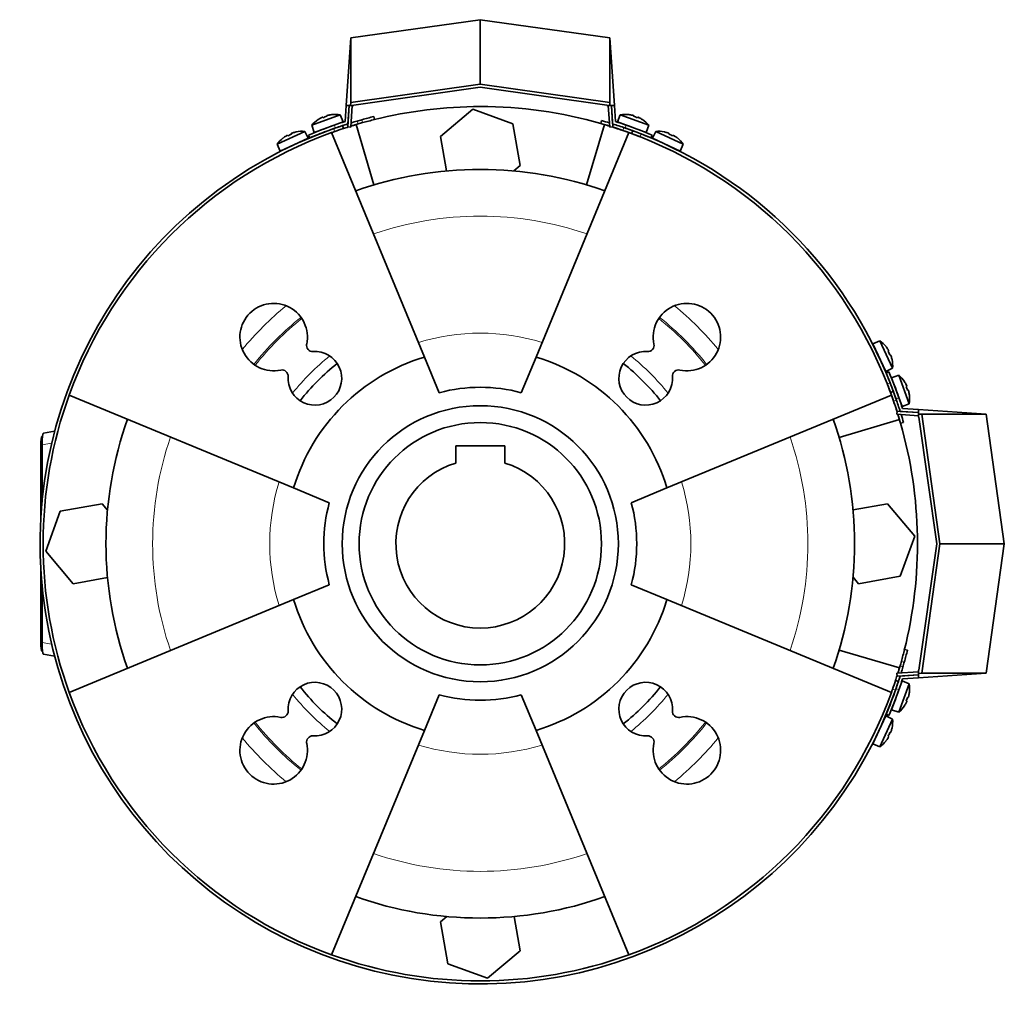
# Model space of a CAD drawing. Header units: millimetres. Extents: x 416 to 1308, y -2710 to 2025.
# Tile 27 of 27: x 416 to 737, y 1704 to 2025. Entities that reach past the tile are written whole.
import ezdxf

# ---------------------------------------------------------------- set-up
doc = ezdxf.new("R2010")
doc.units = ezdxf.units.MM
for name, color, linetype in [('M5X8_UNI7687', 7, 'Continuous'), ('MID_344-7', 7, 'Continuous'), ('VSI184-254_GIUNT', 7, 'Continuous'), ('VSI344-454_FILTR', 7, 'Continuous'), ('VSI344-454_SUPPO', 7, 'Continuous'), ('VSI344-454_TERMI', 7, 'Continuous'), ('VSI344-454_TESTA', 7, 'Continuous')]:
    doc.layers.add(name, color=color, linetype=linetype)

# ---------------------------------------------------------------- blocks, each defined once
blk = doc.blocks.new('SE1')
at = {"layer": 'M5X8_UNI7687', "color": 7, "linetype": 'Continuous', "lineweight": 35}
for p, q in [((520.63, 1994.28), (511.37, 1990.91)), ((514.92, 1993.48), (515.01, 1993.3)), ((516.26, 1993.97), (516.31, 1993.77)), ((517.85, 1994.33), (517.86, 1994.36)), ((521.55, 1991.96), (520.63, 1994.28)), ((611.92, 1994.28), (611, 1991.96)), ((621.19, 1990.91), (611.92, 1994.28)), ((614.7, 1994.33), (614.7, 1994.36)), ((616.3, 1993.97), (616.25, 1993.77)), ((617.63, 1993.48), (617.55, 1993.3)), ((511.37, 1990.91), (512.16, 1988.54)), ((512.16, 1988.54), (521.55, 1991.96)), ((513.47, 1992.74), (513.44, 1992.75)), ((519.56, 1990.14), (519.56, 1990.14)), ((611, 1991.96), (620.4, 1988.54)), ((619.09, 1992.74), (619.11, 1992.75)), ((620.4, 1988.54), (621.19, 1990.91)), ((509.04, 1988.87), (500.11, 1984.7)), ((501.1, 1982.4), (510.16, 1986.63)), ((502.04, 1986.7), (502.02, 1986.71)), ((503.42, 1987.57), (503.53, 1987.4)), ((504.71, 1988.17), (504.78, 1987.98)), ((506.27, 1988.7), (506.27, 1988.67)), ((510.16, 1986.63), (509.04, 1988.87)), ((623.51, 1988.87), (622.39, 1986.63)), ((622.39, 1986.63), (631.46, 1982.4)), ((632.45, 1984.7), (623.51, 1988.87)), ((626.29, 1988.67), (626.28, 1988.7)), ((627.84, 1988.17), (627.78, 1987.98)), ((629.13, 1987.57), (629.03, 1987.4)), ((630.54, 1986.71), (630.52, 1986.7)), ((500.11, 1984.7), (501.1, 1982.4)), ((631.46, 1982.4), (632.45, 1984.7)), ((696.52, 1920.63), (694.22, 1919.64)), ((694.22, 1919.64), (698.45, 1910.58)), ((700.68, 1911.7), (696.52, 1920.63)), ((698.52, 1918.7), (698.53, 1918.72)), ((699.39, 1917.32), (699.21, 1917.21)), ((699.99, 1916.03), (699.8, 1915.96)), ((700.52, 1914.47), (700.49, 1914.47)), ((698.45, 1910.58), (700.68, 1911.7)), ((702.73, 1909.37), (700.35, 1908.58)), ((700.35, 1908.58), (703.77, 1899.19)), ((706.1, 1900.11), (702.73, 1909.37)), ((704.55, 1907.27), (704.57, 1907.3)), ((705.3, 1905.82), (705.11, 1905.73)), ((705.78, 1904.48), (705.59, 1904.43)), ((703.77, 1899.19), (706.1, 1900.11)), ((706.15, 1902.89), (706.18, 1902.88)), ((703.77, 1809.74), (700.35, 1800.34)), ((701.96, 1807.74), (701.96, 1807.74)), ((702.73, 1799.55), (706.1, 1808.82)), ((706.1, 1808.82), (703.77, 1809.74)), ((705.78, 1804.44), (705.59, 1804.49)), ((706.15, 1806.04), (706.18, 1806.04)), ((704.55, 1801.65), (704.57, 1801.63)), ((705.3, 1803.11), (705.11, 1803.19)), ((698.45, 1798.35), (694.22, 1789.28)), ((700.68, 1797.23), (698.45, 1798.35)), ((700.35, 1800.34), (702.73, 1799.55)), ((696.52, 1788.29), (700.68, 1797.23)), ((700.49, 1794.45), (700.52, 1794.46)), ((699.39, 1791.61), (699.21, 1791.71)), ((699.99, 1792.9), (699.8, 1792.96)), ((694.22, 1789.28), (696.52, 1788.29)), ((698.53, 1790.2), (698.52, 1790.22))]:
    blk.add_line(p, q, dxfattribs=at)
for centre, radius, start, end in [((518.98, 1984.42), 10, 80.4586, 96.4084), ((613.58, 1984.42), 10, 83.5916, 99.5414), ((518.98, 1984.42), 10, 123.5916, 139.5414), ((519.85, 1990.8), 0.5, 110, 129.2041), ((612.71, 1990.8), 0.5, 50.7959, 70), ((613.58, 1984.42), 10, 40.4586, 56.4084), ((508.25, 1978.9), 10, 128.5916, 144.5414), ((508.25, 1978.9), 10, 85.4586, 101.4084), ((618.35, 1988.75), 0.5, 70, 89.4451), ((624.3, 1978.9), 10, 78.5916, 94.5414), ((624.3, 1978.9), 10, 35.4586, 51.4084), ((508.56, 1985.33), 0.5, 115, 134.2679), ((623.99, 1985.33), 0.5, 45.7321, 65), ((503.12, 1982.8), 0.5, 95.7321, 115), ((629.43, 1982.8), 0.5, 65, 84.2679), ((690.71, 1912.49), 10, 38.5916, 54.5414), ((694.61, 1917.61), 0.5, 5.7321, 25), ((690.71, 1912.49), 10, 355.4586, 11.4084), ((697.15, 1912.18), 0.5, 25, 44.2679), ((696.24, 1901.76), 10, 33.5916, 49.5414), ((702.62, 1900.89), 0.5, 20, 39.2041), ((696.24, 1901.76), 10, 350.4586, 6.4084), ((702.62, 1808.03), 0.5, 320.7959, 340), ((696.24, 1807.16), 10, 353.5916, 9.5414), ((700.57, 1802.39), 0.5, 340, 359.4451), ((696.24, 1807.16), 10, 310.4586, 326.4084), ((697.15, 1796.75), 0.5, 315.7321, 335), ((690.71, 1796.44), 10, 348.5916, 4.5414), ((694.61, 1791.31), 0.5, 335, 354.2679), ((690.71, 1796.44), 10, 305.4586, 321.4084)]:
    blk.add_arc(centre, radius, start, end, dxfattribs=at)
for centre, major_axis, ratio, start_param, end_param in [((518.97, 1984.43), (-9.4, -3.42), 0.996195, 4.833518, 4.948078), ((518.22, 1986.5), (8.7, 3.17), 0.811251, 1.49595, 1.645642), ((518.97, 1984.43), (9.4, 3.42), 0.996195, 1.335108, 1.449667), ((613.58, 1984.43), (-9.4, 3.42), 0.996195, 4.833518, 4.948078), ((614.33, 1986.5), (8.7, -3.17), 0.811251, 1.49595, 1.645642), ((613.58, 1984.43), (9.4, -3.42), 0.996195, 1.335108, 1.449667), ((508.25, 1978.91), (-9.06, -4.23), 0.996195, 4.833518, 4.948078), ((507.32, 1980.9), (8.39, 3.91), 0.811251, 1.49595, 1.645642), ((508.25, 1978.91), (9.06, 4.23), 0.996195, 1.335108, 1.449667), ((624.31, 1978.91), (-9.06, 4.23), 0.996195, 4.833518, 4.948078), ((625.24, 1980.9), (8.39, -3.91), 0.811251, 1.49595, 1.645642), ((624.31, 1978.91), (9.06, -4.23), 0.996195, 1.335108, 1.449667), ((690.73, 1912.49), (-4.23, 9.06), 0.996195, 4.833518, 4.948078), ((692.72, 1913.42), (3.91, -8.39), 0.811251, 1.49595, 1.645642), ((690.73, 1912.49), (4.23, -9.06), 0.996195, 1.335108, 1.449667), ((696.25, 1901.77), (-3.42, 9.4), 0.996195, 4.833518, 4.948078), ((698.31, 1902.52), (3.17, -8.7), 0.811251, 1.49595, 1.645642), ((696.25, 1901.77), (3.42, -9.4), 0.996195, 1.335108, 1.449667), ((698.31, 1806.4), (-3.17, -8.7), 0.811251, 1.49595, 1.645642), ((696.25, 1807.16), (3.42, 9.4), 0.996195, 4.833518, 4.948078), ((696.25, 1807.16), (-3.42, -9.4), 0.996195, 1.335108, 1.449667), ((690.73, 1796.43), (4.23, 9.06), 0.996195, 4.833518, 4.948078), ((690.73, 1796.43), (-4.23, -9.06), 0.996195, 1.335108, 1.449667), ((692.72, 1795.5), (-3.91, -8.39), 0.811251, 1.49595, 1.645642)]:
    blk.add_ellipse(centre, major_axis=major_axis, ratio=ratio, start_param=start_param, end_param=end_param, dxfattribs=at)
for points in [[(514.92, 1993.48), (514.92, 1993.48), (514.92, 1993.49), (514.91, 1993.49), (514.9, 1993.49), (514.88, 1993.49), (514.86, 1993.48), (514.84, 1993.48), (514.81, 1993.47), (514.78, 1993.46), (514.74, 1993.44), (514.7, 1993.43), (514.67, 1993.41), (514.63, 1993.39), (514.59, 1993.38), (514.54, 1993.36), (514.5, 1993.34), (514.47, 1993.32), (514.46, 1993.31)], [(516.73, 1994.14), (516.71, 1994.13), (516.68, 1994.13), (516.63, 1994.11), (516.58, 1994.1), (516.54, 1994.09), (516.5, 1994.08), (516.46, 1994.07), (516.42, 1994.05), (516.39, 1994.04), (516.36, 1994.03), (516.33, 1994.02), (516.31, 1994.01), (516.29, 1994), (516.27, 1993.99), (516.26, 1993.98), (516.26, 1993.97), (516.26, 1993.97), (516.26, 1993.97)], [(616.3, 1993.97), (616.3, 1993.97), (616.3, 1993.97), (616.29, 1993.98), (616.28, 1993.99), (616.27, 1994), (616.25, 1994.01), (616.23, 1994.02), (616.2, 1994.03), (616.17, 1994.04), (616.13, 1994.05), (616.1, 1994.07), (616.06, 1994.08), (616.01, 1994.09), (615.97, 1994.1), (615.93, 1994.11), (615.88, 1994.13), (615.85, 1994.13), (615.83, 1994.14)], [(618.1, 1993.31), (618.09, 1993.32), (618.05, 1993.34), (618.01, 1993.36), (617.97, 1993.38), (617.93, 1993.39), (617.89, 1993.41), (617.85, 1993.43), (617.82, 1993.44), (617.78, 1993.46), (617.75, 1993.47), (617.72, 1993.48), (617.7, 1993.48), (617.68, 1993.49), (617.66, 1993.49), (617.65, 1993.49), (617.64, 1993.49), (617.63, 1993.48), (617.63, 1993.48)], [(503.42, 1987.57), (503.42, 1987.57), (503.42, 1987.58), (503.41, 1987.58), (503.4, 1987.58), (503.38, 1987.57), (503.36, 1987.57), (503.34, 1987.56), (503.31, 1987.55), (503.28, 1987.53), (503.25, 1987.52), (503.21, 1987.5), (503.17, 1987.48), (503.14, 1987.46), (503.1, 1987.44), (503.06, 1987.41), (503.02, 1987.39), (502.99, 1987.37), (502.97, 1987.36)], [(505.16, 1988.38), (505.15, 1988.38), (505.11, 1988.37), (505.07, 1988.35), (505.03, 1988.33), (504.98, 1988.32), (504.94, 1988.3), (504.91, 1988.29), (504.87, 1988.27), (504.83, 1988.26), (504.8, 1988.24), (504.78, 1988.23), (504.76, 1988.22), (504.74, 1988.2), (504.73, 1988.19), (504.72, 1988.19), (504.71, 1988.18), (504.71, 1988.17), (504.71, 1988.17)], [(627.84, 1988.17), (627.85, 1988.17), (627.84, 1988.18), (627.84, 1988.19), (627.83, 1988.19), (627.82, 1988.2), (627.8, 1988.22), (627.78, 1988.23), (627.75, 1988.24), (627.72, 1988.26), (627.69, 1988.27), (627.65, 1988.29), (627.61, 1988.3), (627.57, 1988.32), (627.53, 1988.33), (627.49, 1988.35), (627.44, 1988.37), (627.41, 1988.38), (627.39, 1988.38)], [(629.58, 1987.36), (629.57, 1987.37), (629.54, 1987.39), (629.5, 1987.41), (629.46, 1987.44), (629.42, 1987.46), (629.38, 1987.48), (629.35, 1987.5), (629.31, 1987.52), (629.28, 1987.53), (629.24, 1987.55), (629.22, 1987.56), (629.19, 1987.57), (629.17, 1987.57), (629.16, 1987.58), (629.15, 1987.58), (629.14, 1987.58), (629.13, 1987.57), (629.13, 1987.57)], [(699.39, 1917.32), (699.39, 1917.32), (699.39, 1917.32), (699.39, 1917.33), (699.39, 1917.34), (699.39, 1917.36), (699.38, 1917.38), (699.37, 1917.4), (699.36, 1917.43), (699.35, 1917.46), (699.33, 1917.49), (699.31, 1917.53), (699.29, 1917.57), (699.27, 1917.6), (699.25, 1917.64), (699.23, 1917.68), (699.2, 1917.72), (699.19, 1917.75), (699.18, 1917.77)], [(700.2, 1915.58), (700.19, 1915.59), (700.18, 1915.63), (700.17, 1915.67), (700.15, 1915.71), (700.14, 1915.76), (700.12, 1915.8), (700.1, 1915.83), (700.09, 1915.87), (700.07, 1915.91), (700.06, 1915.94), (700.04, 1915.96), (700.03, 1915.98), (700.02, 1916), (700.01, 1916.01), (700, 1916.02), (699.99, 1916.03), (699.99, 1916.03), (699.99, 1916.03)], [(705.3, 1905.82), (705.3, 1905.82), (705.3, 1905.82), (705.31, 1905.83), (705.31, 1905.84), (705.3, 1905.86), (705.3, 1905.88), (705.29, 1905.9), (705.28, 1905.93), (705.27, 1905.96), (705.26, 1906), (705.24, 1906.04), (705.23, 1906.07), (705.21, 1906.11), (705.19, 1906.15), (705.17, 1906.19), (705.15, 1906.24), (705.14, 1906.27), (705.13, 1906.28)], [(705.96, 1904.01), (705.95, 1904.03), (705.94, 1904.06), (705.93, 1904.11), (705.92, 1904.16), (705.91, 1904.2), (705.9, 1904.24), (705.88, 1904.28), (705.87, 1904.32), (705.86, 1904.35), (705.85, 1904.38), (705.84, 1904.41), (705.82, 1904.43), (705.82, 1904.45), (705.81, 1904.47), (705.8, 1904.48), (705.79, 1904.48), (705.79, 1904.48), (705.78, 1904.48)], [(705.78, 1804.44), (705.79, 1804.44), (705.79, 1804.44), (705.8, 1804.45), (705.81, 1804.46), (705.82, 1804.47), (705.82, 1804.49), (705.84, 1804.51), (705.85, 1804.54), (705.86, 1804.57), (705.87, 1804.61), (705.88, 1804.64), (705.9, 1804.68), (705.91, 1804.73), (705.92, 1804.77), (705.93, 1804.81), (705.94, 1804.86), (705.95, 1804.89), (705.96, 1804.91)], [(705.13, 1802.64), (705.14, 1802.65), (705.15, 1802.68), (705.17, 1802.73), (705.19, 1802.77), (705.21, 1802.81), (705.23, 1802.85), (705.24, 1802.89), (705.26, 1802.92), (705.27, 1802.96), (705.28, 1802.99), (705.29, 1803.02), (705.3, 1803.04), (705.3, 1803.06), (705.31, 1803.08), (705.31, 1803.09), (705.3, 1803.1), (705.3, 1803.11), (705.3, 1803.11)], [(699.18, 1791.16), (699.19, 1791.17), (699.2, 1791.2), (699.23, 1791.24), (699.25, 1791.28), (699.27, 1791.32), (699.29, 1791.36), (699.31, 1791.39), (699.33, 1791.43), (699.35, 1791.46), (699.36, 1791.49), (699.37, 1791.52), (699.38, 1791.55), (699.39, 1791.57), (699.39, 1791.58), (699.39, 1791.59), (699.39, 1791.6), (699.39, 1791.61), (699.39, 1791.61)], [(699.99, 1792.9), (699.99, 1792.89), (699.99, 1792.89), (700, 1792.9), (700.01, 1792.91), (700.02, 1792.92), (700.03, 1792.94), (700.04, 1792.96), (700.06, 1792.99), (700.07, 1793.02), (700.09, 1793.05), (700.1, 1793.09), (700.12, 1793.13), (700.14, 1793.17), (700.15, 1793.21), (700.17, 1793.25), (700.18, 1793.3), (700.19, 1793.33), (700.2, 1793.35)]]:
    blk.add_open_spline(points, degree=3, dxfattribs=at)
at = {"layer": 'MID_344-7', "color": 7, "linetype": 'Continuous', "lineweight": 35}
for p, q in [((523.56, 1997.25), (523.07, 1990.33)), ((524.07, 1990.26), (524.56, 1997.25)), ((608, 1997.25), (608.49, 1990.26)), ((609.49, 1990.33), (609, 1997.25)), ((523.07, 1990.33), (524.07, 1990.26)), ((608.49, 1990.26), (609.49, 1990.33)), ((702.14, 1897.67), (702.07, 1896.67)), ((709.07, 1897.18), (702.14, 1897.67)), ((702.07, 1896.67), (709.07, 1896.18)), ((709.07, 1812.74), (702.07, 1812.25)), ((702.07, 1812.25), (702.14, 1811.25)), ((702.14, 1811.25), (709.07, 1811.74))]:
    blk.add_line(p, q, dxfattribs=at)
at = {"layer": 'VSI184-254_GIUNT', "color": 7, "linetype": 'Continuous', "lineweight": 35}
for p, q in [((558.28, 1886.36), (558.28, 1880.77)), ((574.28, 1886.36), (558.28, 1886.36)), ((574.28, 1880.77), (574.28, 1886.36))]:
    blk.add_line(p, q, dxfattribs=at)
blk.add_circle((566.28, 1854.46), 39.5, dxfattribs=at)
blk.add_arc((566.28, 1854.46), 27.5, 106.9124, 73.0876, dxfattribs=at)
at = {"layer": 'VSI344-454_FILTR', "color": 7, "linetype": 'Continuous', "lineweight": 35}
for p, q in [((531.8, 1992.73), (531.56, 1993.7)), ((521.65, 1989.79), (521.34, 1990.74)), ((605.83, 1992.4), (605.56, 1991.44)), ((615.95, 1989.09), (615.6, 1988.15)), ((699.97, 1903.78), (700.91, 1904.13)), ((703.26, 1893.74), (704.22, 1894.02)), ((705.52, 1819.75), (704.55, 1819.99)), ((702.56, 1809.52), (701.61, 1809.84))]:
    blk.add_line(p, q, dxfattribs=at)
at = {"layer": 'VSI344-454_FILTR', "color": 4, "linetype": 'Continuous', "lineweight": 9}
for p, q in [((526.11, 1992.23), (526.43, 1991.28)), ((527.94, 1991.71), (527.69, 1992.68)), ((608.46, 1990.68), (608.43, 1990.58)), ((612.77, 1989.16), (613.12, 1990.1)), ((518.81, 1988.82), (518.5, 1989.77)), ((618.75, 1988.02), (618.4, 1987.09)), ((698.9, 1906.59), (699.84, 1906.93)), ((701.92, 1901.3), (700.98, 1900.96)), ((702.4, 1896.61), (702.49, 1896.64)), ((703.09, 1814.61), (704.04, 1814.3)), ((704.49, 1815.88), (703.52, 1816.12)), ((701.59, 1806.68), (700.64, 1807))]:
    blk.add_line(p, q, dxfattribs=at)
at = {"layer": 'VSI344-454_FILTR', "color": 7, "linetype": 'Continuous', "lineweight": 35}
for radius, start, end in [(143.5, 104, 105.5973), (143.5, 108.25, 109.4479), (143.5, 107.5508, 108.25), (142.5, 107.5817, 108.25), (142.5, 106.2392, 107.2377), (143.5, 106.2532, 107.0699), (143.5, 105.5973, 106.2532), (142.5, 105.6085, 106.2392), (142.5, 104, 105.6085), (142.5, 72.7937, 74), (143.5, 72.9363, 74), (142.5, 70.9563, 72.4298), (143.5, 69.75, 70.9479), (143.5, 109.4479, 340.5521), (142.5, 109.4563, 109.8856), (142.5, 108.25, 109.4563), (142.5, 69.75, 70.9563), (142.5, 68.5437, 69.75), (143.5, 68.5521, 69.75), (143.5, 21.4479, 68.5521), (142.5, 20.25, 21.4563), (143.5, 20.25, 21.4479), (142.5, 19.0437, 20.25), (143.5, 19.0521, 20.25), (142.5, 160.1144, 199.8856), (142.5, 17.5702, 19.0437), (142.5, 16, 17.2063), (143.5, 16, 17.0636), (142.5, 344.3915, 346), (143.5, 344.4027, 346), (142.5, 342.7623, 343.7608), (142.5, 343.7608, 344.3915), (143.5, 342.93, 343.7468), (143.5, 343.7468, 344.4027), (142.5, 341.75, 342.4183), (143.5, 341.75, 342.4492), (142.5, 340.1144, 340.5437), (142.5, 340.5437, 341.75), (143.5, 340.5521, 341.75), (142.5, 250.1144, 289.8856)]:
    blk.add_arc((566.28, 1854.46), radius, start, end, dxfattribs=at)
at = {"layer": 'VSI344-454_SUPPO', "color": 7, "linetype": 'Continuous', "lineweight": 35}
for p, q in [((553.26, 1987.2), (563.87, 1996.11)), ((563.87, 1996.11), (576.89, 1991.37)), ((531.63, 1971.44), (525.81, 1991.09)), ((576.89, 1991.37), (579.3, 1977.72)), ((600.93, 1971.44), (606.75, 1991.09)), ((517.81, 1988.46), (548.11, 1915.31)), ((555.24, 1975.96), (553.26, 1987.2)), ((614.75, 1988.46), (584.45, 1915.31)), ((579.3, 1977.72), (577.21, 1975.97)), ((552.93, 1903.68), (548.11, 1915.31)), ((579.63, 1903.68), (584.45, 1915.31)), ((432.27, 1902.93), (505.43, 1872.63)), ((700.28, 1902.93), (627.12, 1872.63)), ((683.25, 1889.11), (702.91, 1894.93)), ((517.06, 1867.81), (505.43, 1872.63)), ((615.5, 1867.81), (627.12, 1872.63)), ((424.63, 1852.06), (429.37, 1865.08)), ((429.37, 1865.08), (443.02, 1867.48)), ((443.02, 1867.48), (444.77, 1865.39)), ((687.78, 1865.5), (699.02, 1867.48)), ((699.02, 1867.48), (707.92, 1856.87)), ((707.92, 1856.87), (703.18, 1843.85)), ((433.54, 1841.44), (424.63, 1852.06)), ((444.78, 1843.42), (433.54, 1841.44)), ((689.54, 1841.44), (687.79, 1843.53)), ((703.18, 1843.85), (689.54, 1841.44)), ((517.06, 1841.11), (505.43, 1836.29)), ((615.5, 1841.11), (627.12, 1836.29)), ((432.27, 1805.99), (505.43, 1836.29)), ((700.28, 1805.99), (627.12, 1836.29)), ((702.91, 1813.99), (683.25, 1819.81)), ((552.93, 1805.24), (548.11, 1793.62)), ((579.63, 1805.24), (584.45, 1793.62)), ((517.81, 1720.46), (548.11, 1793.62)), ((614.75, 1720.46), (584.45, 1793.62)), ((553.26, 1731.2), (555.35, 1732.95)), ((555.66, 1717.55), (553.26, 1731.2)), ((577.32, 1732.96), (579.3, 1721.72)), ((579.3, 1721.72), (568.68, 1712.82)), ((568.68, 1712.82), (555.66, 1717.55))]:
    blk.add_line(p, q, dxfattribs=at)
for centre, radius, start, end in [((566.28, 1854.46), 142.5, 90, 104.0613), ((566.28, 1854.46), 142.5, 74, 90), ((566.28, 1854.46), 142.5, 106.5, 107.2205), ((566.28, 1854.46), 142.5, 72.7937, 73.5), ((566.28, 1854.46), 142.5, 70.1144, 72.4298), ((566.28, 1854.46), 142.5, 109.8856, 160.1144), ((566.28, 1854.46), 142.5, 19.8856, 70.1144), ((566.28, 1854.46), 122, 70.5541, 109.4459), ((498.93, 1921.81), 11, 347.9714, 282.0286), ((633.63, 1921.81), 11, 257.9714, 192.0286), ((511.64, 1919.1), 2, 167.9714, 273.8428), ((620.92, 1919.1), 2, 266.1572, 12.0286), ((512.36, 1908.38), 8.75, 176.1572, 93.8428), ((620.2, 1908.38), 8.75, 86.1572, 3.8428), ((566.28, 1854.46), 63.5, 106.6248, 163.3752), ((566.28, 1854.46), 75, 128.4349, 141.5651), ((566.28, 1854.46), 63.5, 16.6248, 73.3752), ((566.28, 1854.46), 75, 38.4349, 51.5651), ((501.64, 1909.1), 2, 356.1572, 102.0286), ((630.92, 1909.1), 2, 77.9714, 183.8428), ((566.28, 1854.46), 51, 74.8223, 105.1777), ((566.28, 1854.46), 142.5, 17.5702, 19.8856), ((566.28, 1854.46), 45, 90, 270), ((566.28, 1854.46), 45, 270, 90), ((566.28, 1854.46), 122, 160.5541, 199.4459), ((566.28, 1854.46), 122, 340.5541, 19.4459), ((566.28, 1854.46), 142.5, 16.5, 17.2063), ((566.28, 1854.46), 142.5, 345.9194, 16), ((566.28, 1854.46), 51, 164.8223, 195.1777), ((566.28, 1854.46), 51, 344.8223, 15.1777), ((566.28, 1854.46), 63.5, 196.6248, 253.3752), ((566.28, 1854.46), 63.5, 286.6248, 343.3752), ((566.28, 1854.46), 142.5, 342.7795, 343.5), ((512.36, 1800.54), 8.75, 266.1572, 183.8428), ((566.28, 1854.46), 75, 218.4349, 231.5651), ((620.2, 1800.54), 8.75, 356.1572, 273.8428), ((566.28, 1854.46), 75, 308.4349, 321.5651), ((566.28, 1854.46), 142.5, 199.8856, 250.1144), ((566.28, 1854.46), 51, 254.8223, 285.1777), ((566.28, 1854.46), 142.5, 289.8856, 340.1144), ((498.93, 1787.11), 11, 77.9714, 12.0286), ((501.64, 1799.82), 2, 257.9714, 3.8428), ((633.63, 1787.11), 11, 167.9714, 102.0286), ((630.92, 1799.82), 2, 176.1572, 282.0286), ((511.64, 1789.82), 2, 86.1572, 192.0286), ((620.92, 1789.82), 2, 347.9714, 93.8428), ((566.28, 1854.46), 122, 250.5541, 289.4459)]:
    blk.add_arc(centre, radius, start, end, dxfattribs=at)
at = {"layer": 'VSI344-454_SUPPO', "color": 4, "linetype": 'Continuous', "lineweight": 9}
for radius, start, end in [(106.8, 70.9891, 109.0109), (100.1, 129.2029, 140.7971), (100.1, 39.2029, 50.7971), (94.12, 128.3751, 141.6249), (93.66, 128.3936, 141.6064), (93.66, 38.3936, 51.6064), (94.12, 38.3751, 51.6249), (68.63, 72.935, 107.065), (78.44, 128.7211, 141.2789), (78.44, 38.7211, 51.2789), (106.8, 160.9891, 199.0109), (106.8, 340.9891, 19.0109), (68.63, 162.935, 197.065), (68.63, 342.935, 17.065), (78.44, 218.7211, 231.2789), (78.44, 308.7211, 321.2789), (94.12, 218.3751, 231.6249), (93.66, 218.3936, 231.6064), (93.66, 308.3936, 321.6064), (94.12, 308.3751, 321.6249), (100.1, 219.2029, 230.7971), (100.1, 309.2029, 320.7971), (68.63, 252.935, 287.065), (106.8, 250.9891, 289.0109)]:
    blk.add_arc((566.28, 1854.46), radius, start, end, dxfattribs=at)
at = {"layer": 'VSI344-454_TERMI', "color": 7, "linetype": 'Continuous', "lineweight": 35}
for p, q in [((524.1, 2019.34), (566.28, 2025.27)), ((566.28, 2025.27), (608.46, 2019.34)), ((566.28, 2025.27), (566.28, 2004.26)), ((522.55, 1997.25), (524.1, 2019.34)), ((524.1, 2019.34), (524.1, 1998.33)), ((608.46, 2019.34), (610, 1997.25)), ((608.46, 2019.34), (608.46, 1998.33)), ((566.28, 2004.26), (524.1, 1998.33)), ((525.04, 1997.45), (566.28, 2003.25)), ((608.46, 1998.33), (566.28, 2004.26)), ((566.28, 2003.25), (607.52, 1997.45)), ((522.19, 1992.07), (522.55, 1997.25)), ((524.02, 1997.25), (522.55, 1997.25)), ((523.14, 1991.32), (523.56, 1997.25)), ((524.1, 1998.33), (524.02, 1997.25)), ((525.02, 1997.25), (524.02, 1997.25)), ((525.02, 1997.25), (525.04, 1997.45)), ((607.52, 1997.45), (607.53, 1997.25)), ((608.53, 1997.25), (607.53, 1997.25)), ((608.53, 1997.25), (608.46, 1998.33)), ((608.53, 1997.25), (610, 1997.25)), ((609.42, 1991.32), (609, 1997.25)), ((610.37, 1992.07), (610, 1997.25)), ((510.28, 1987.67), (510.67, 1986.75)), ((621.89, 1986.75), (622.28, 1987.67)), ((699.49, 1910.46), (698.56, 1910.07)), ((703.14, 1897.6), (709.07, 1897.18)), ((703.89, 1898.55), (709.07, 1898.19)), ((709.07, 1898.19), (731.16, 1896.64)), ((709.07, 1896.72), (709.07, 1898.19)), ((709.07, 1895.72), (709.07, 1896.72)), ((710.15, 1896.64), (709.07, 1896.72)), ((709.07, 1895.72), (709.27, 1895.7)), ((709.27, 1895.7), (715.07, 1854.46)), ((716.08, 1854.46), (710.15, 1896.64)), ((731.16, 1896.64), (710.15, 1896.64)), ((731.16, 1896.64), (737.09, 1854.46)), ((715.07, 1854.46), (709.27, 1813.22)), ((710.15, 1812.28), (716.08, 1854.46)), ((737.09, 1854.46), (716.08, 1854.46)), ((737.09, 1854.46), (731.16, 1812.28)), ((703.14, 1811.32), (709.07, 1811.74)), ((703.89, 1810.37), (709.07, 1810.74)), ((709.27, 1813.22), (709.07, 1813.21)), ((709.07, 1812.21), (709.07, 1813.21)), ((731.16, 1812.28), (709.07, 1810.74)), ((709.07, 1812.21), (710.15, 1812.28)), ((709.07, 1812.21), (709.07, 1810.74)), ((731.16, 1812.28), (710.15, 1812.28)), ((698.56, 1798.85), (699.49, 1798.46))]:
    blk.add_line(p, q, dxfattribs=at)
at = {"layer": 'VSI344-454_TERMI', "color": 4, "linetype": 'Continuous', "lineweight": 9}
for p, q in [((518.68, 1990.9), (519.07, 1989.97)), ((613.48, 1989.97), (613.87, 1990.9)), ((702.72, 1902.06), (701.79, 1901.67)), ((701.79, 1807.26), (702.72, 1806.87))]:
    blk.add_line(p, q, dxfattribs=at)
at = {"layer": 'VSI344-454_TERMI', "color": 7, "linetype": 'Continuous', "lineweight": 35}
for radius, start, end in [(144.5, 109.2308, 112.8017), (143.5, 109.2059, 109.6029), (144.5, 107.7643, 109.2308), (143.5, 107.4941, 109.2059), (143.5, 70.7941, 72.5059), (144.5, 70.7692, 72.2357), (143.5, 69.4385, 70.7941), (144.5, 67.1983, 70.7692), (143.5, 110.4087, 112.8017), (143.5, 67.1983, 68.6966), (143.5, 21.3034, 22.8017), (144.5, 19.2308, 22.8017), (143.5, 19.2059, 20.5614), (143.5, 17.4941, 19.2059), (144.5, 17.7643, 19.2308), (143.5, 340.7941, 342.5059), (144.5, 340.7692, 342.2357), (143.5, 337.1983, 340.7941), (144.5, 337.1983, 340.7692)]:
    blk.add_arc((566.28, 1854.46), radius, start, end, dxfattribs=at)
at = {"layer": 'VSI344-454_TESTA', "color": 7, "linetype": 'Continuous', "lineweight": 35}
for p, q in [((427.54, 1891.14), (423.9, 1890.46)), ((423.41, 1889.46), (423.58, 1889.46)), ((423.54, 1889.19), (423.58, 1889.46)), ((423.05, 1863.25), (423.05, 1886.46)), ((423.42, 1868.05), (423.42, 1886.64)), ((423.05, 1822.46), (423.05, 1845.67)), ((423.42, 1822.28), (423.42, 1840.87)), ((423.58, 1819.46), (423.54, 1819.74)), ((423.58, 1819.46), (423.41, 1819.46)), ((423.9, 1818.46), (427.54, 1817.78))]:
    blk.add_line(p, q, dxfattribs=at)
at = {"layer": 'VSI344-454_TESTA', "color": 4, "linetype": 'Continuous', "lineweight": 9}
for p, q in [((423.42, 1886.64), (426.57, 1887.23)), ((423.42, 1886.46), (423.05, 1886.46)), ((423.05, 1822.46), (423.42, 1822.46)), ((426.57, 1821.7), (423.42, 1822.28))]:
    blk.add_line(p, q, dxfattribs=at)
at = {"layer": 'VSI344-454_TESTA', "color": 7, "linetype": 'Continuous', "lineweight": 35}
for centre, radius, start, end in [((446.39, 1886.84), 22.97, 174.1321, 180.4914), ((446.35, 1822.08), 22.93, 179.507, 185.8783)]:
    blk.add_arc(centre, radius, start, end, dxfattribs=at)
for centre, start_param, end_param in [((423.41, 1886.46), 3.141593, 4.712389), ((423.41, 1822.46), 4.712389, 6.283185)]:
    blk.add_ellipse(centre, major_axis=(0, -3), ratio=0.121869, start_param=start_param, end_param=end_param, dxfattribs=at)
for points in [[(423.58, 1889.46), (423.72, 1890.46), (423.91, 1890.46)], [(423.91, 1818.46), (423.72, 1818.46), (423.58, 1819.46)]]:
    blk.add_open_spline(points, degree=2, dxfattribs=at)

msp = doc.modelspace()

# ---------------------------------------------------------------- block references
msp.add_blockref('SE1', (0, 0))

doc.saveas('drawing.dxf')
